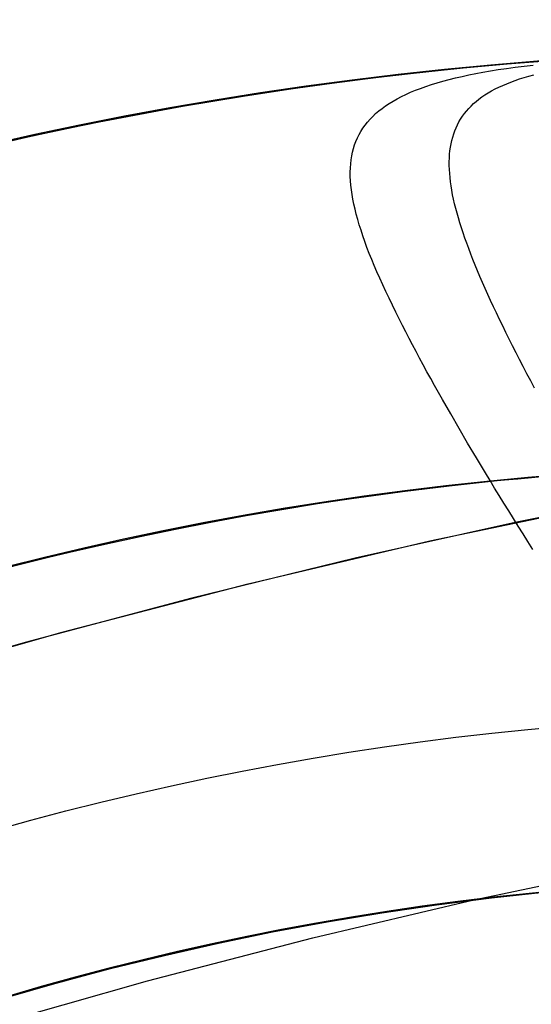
# Model space of a CAD drawing. Extents: x 5157 to 5867, y -156 to 1031.
# Tile 17 of 87: x 5473.089 to 5473.718, y 597.174 to 598.384. Entities that reach past the tile are written whole.
import ezdxf

# ---------------------------------------------------------------- set-up
doc = ezdxf.new("R2010")
doc.units = 0
doc.layers.add('1', color=7, linetype='CONTINUOUS')

msp = doc.modelspace()

# ---------------------------------------------------------------- linework, layer by layer
at = {"layer": '1', "color": 35}
for points in [[(5471.916, 597.2305), (5472.1722, 597.3244), (5472.4228, 597.4115), (5472.6679, 597.4917), (5472.9075, 597.565), (5473.1416, 597.6315), (5473.3702, 597.691), (5473.5932, 597.7437), (5473.8108, 597.7895), (5474.0228, 597.8285), (5474.2293, 597.8605), (5474.4303, 597.8857), (5474.6258, 597.9041), (5474.8157, 597.9155), (5474.9087, 597.9186)], [(5474.077, 597.8375), (5473.8896, 597.8047), (5473.6978, 597.7664), (5473.5016, 597.7227), (5473.301, 597.6736), (5473.0961, 597.6189), (5472.8867, 597.5589), (5472.673, 597.4933), (5472.455, 597.4223), (5472.2325, 597.3458), (5472.0056, 597.2639), (5471.7744, 597.1765), (5471.5388, 597.0837), (5471.2988, 596.9854), (5471.0545, 596.8816), (5470.8057, 596.7724), (5470.5526, 596.6577)], [(5471.9271, 596.758), (5472.1593, 596.8474), (5472.3865, 596.9307), (5472.6089, 597.008), (5472.8263, 597.0791), (5473.0389, 597.1442), (5473.2466, 597.2031), (5473.4494, 597.256), (5473.6473, 597.3027), (5473.8403, 597.3434), (5474.0284, 597.3779), (5474.2116, 597.4064), (5474.3899, 597.4287), (5474.5634, 597.445), (5474.7319, 597.4551), (5474.8143, 597.4579), (5474.8956, 597.4592)]]:
    msp.add_lwpolyline(points, dxfattribs=at)
for points in [[(5473.7198, 597.7334, 103.515), (5473.7137, 597.7429, 103.5133), (5473.7078, 597.7524, 103.5119), (5473.7018, 597.7618, 103.5106), (5473.6959, 597.7713, 103.5096), (5473.6901, 597.7807, 103.5088), (5473.6842, 597.7901, 103.5081), (5473.6785, 597.7994, 103.5077), (5473.6728, 597.8088, 103.5075), (5473.6671, 597.8181, 103.5074), (5473.6615, 597.8273, 103.5075), (5473.6504, 597.8458, 103.5084), (5473.6396, 597.864, 103.5099), (5473.6291, 597.8821, 103.5122), (5473.6188, 597.8999, 103.5151), (5473.6088, 597.9174, 103.5187), (5473.6039, 597.9261, 103.5207), (5473.5991, 597.9347, 103.5229), (5473.5944, 597.9432, 103.5252), (5473.5897, 597.9517, 103.5277), (5473.5852, 597.9601, 103.5304), (5473.5807, 597.9684, 103.5332), (5473.5763, 597.9766, 103.5361), (5473.572, 597.9847, 103.5392), (5473.5678, 597.9927, 103.5424), (5473.5637, 598.0006, 103.5457), (5473.5597, 598.0084, 103.5492), (5473.5558, 598.0161, 103.5528), (5473.5514, 598.0249, 103.5571), (5473.5472, 598.0336, 103.5616), (5473.5431, 598.0421, 103.5662), (5473.5391, 598.0504, 103.5709), (5473.5353, 598.0586, 103.5757), (5473.5317, 598.0666, 103.5807), (5473.5282, 598.0745, 103.5858), (5473.5249, 598.0822, 103.591), (5473.5218, 598.0898, 103.5963), (5473.5188, 598.0972, 103.6017), (5473.516, 598.1045, 103.6072), (5473.5134, 598.1116, 103.6128), (5473.5109, 598.1186, 103.6185), (5473.5087, 598.1255, 103.6243), (5473.5065, 598.1322, 103.6302), (5473.5046, 598.1387, 103.6361), (5473.5029, 598.1452, 103.6421), (5473.5013, 598.1515, 103.6482), (5473.4999, 598.1576, 103.6544), (5473.4987, 598.1636, 103.6606), (5473.4977, 598.1695, 103.6668), (5473.4969, 598.1753, 103.6732), (5473.4962, 598.1809, 103.6795), (5473.4958, 598.1864, 103.6859), (5473.4955, 598.1918, 103.6924), (5473.4955, 598.1971, 103.6989), (5473.4956, 598.2022, 103.7054), (5473.496, 598.2072, 103.7119), (5473.4965, 598.2121, 103.7185), (5473.4973, 598.2169, 103.725), (5473.4983, 598.2216, 103.7316), (5473.4994, 598.2261, 103.7382), (5473.5008, 598.2305, 103.7448), (5473.5024, 598.2348, 103.7514), (5473.5042, 598.2391, 103.758), (5473.5062, 598.2432, 103.7646), (5473.5085, 598.2471, 103.7712), (5473.511, 598.251, 103.7778), (5473.5136, 598.2548, 103.7843), (5473.5165, 598.2585, 103.7909), (5473.5197, 598.2621, 103.7973), (5473.523, 598.2655, 103.8038), (5473.5266, 598.2689, 103.8102), (5473.5305, 598.2722, 103.8166), (5473.5345, 598.2754, 103.8229), (5473.5388, 598.2785, 103.8292), (5473.5433, 598.2815, 103.8354), (5473.5481, 598.2844, 103.8416), (5473.5531, 598.2872, 103.8477), (5473.5584, 598.2899, 103.8537), (5473.5639, 598.2926, 103.8597), (5473.5696, 598.2952, 103.8656), (5473.5756, 598.2976, 103.8714), (5473.5818, 598.3, 103.8771), (5473.5883, 598.3023, 103.8827), (5473.5951, 598.3046, 103.8883), (5473.6021, 598.3067, 103.8937), (5473.6093, 598.3088, 103.899), (5473.6168, 598.3108, 103.9043), (5473.6246, 598.3128, 103.9094), (5473.6327, 598.3146, 103.9144), (5473.641, 598.3164, 103.9193), (5473.6496, 598.3182, 103.924), (5473.6584, 598.3198, 103.9287), (5473.6676, 598.3214, 103.9332), (5473.6773, 598.323, 103.9376), (5473.6874, 598.3245, 103.9419), (5473.6979, 598.3259, 103.946), (5473.7089, 598.3273, 103.9501), (5473.7202, 598.3286, 103.954)], [(5473.7217, 597.9315, 104.5133), (5473.7171, 597.9404, 104.5112), (5473.7125, 597.9492, 104.509), (5473.708, 597.958, 104.5066), (5473.7035, 597.9666, 104.504), (5473.6992, 597.9751, 104.5012), (5473.6949, 597.9835, 104.4983), (5473.6908, 597.9918, 104.4953), (5473.6867, 598, 104.4922), (5473.6828, 598.0081, 104.4889), (5473.6789, 598.0161, 104.4855), (5473.6752, 598.0239, 104.4819), (5473.6715, 598.0316, 104.4783), (5473.6679, 598.0393, 104.4745), (5473.6645, 598.0468, 104.4706), (5473.6612, 598.0542, 104.4666), (5473.6579, 598.0615, 104.4625), (5473.6548, 598.0687, 104.4583), (5473.6518, 598.0758, 104.454), (5473.6489, 598.0827, 104.4495), (5473.6461, 598.0896, 104.445), (5473.6435, 598.0964, 104.4404), (5473.6409, 598.103, 104.4357), (5473.6385, 598.1096, 104.431), (5473.6362, 598.116, 104.4261), (5473.634, 598.1223, 104.4212), (5473.632, 598.1286, 104.4161), (5473.63, 598.1347, 104.4111), (5473.6282, 598.1407, 104.4059), (5473.6266, 598.1466, 104.4007), (5473.625, 598.1525, 104.3954), (5473.6236, 598.1582, 104.3901), (5473.6223, 598.1638, 104.3847), (5473.6212, 598.1693, 104.3792), (5473.6202, 598.1747, 104.3738), (5473.6193, 598.18, 104.3682), (5473.6186, 598.1852, 104.3626), (5473.618, 598.1903, 104.357), (5473.6176, 598.1953, 104.3514), (5473.6172, 598.2002, 104.3457), (5473.6171, 598.205, 104.34), (5473.6171, 598.2097, 104.3342), (5473.6172, 598.2144, 104.3285), (5473.6175, 598.2189, 104.3227), (5473.6179, 598.2233, 104.3169), (5473.6185, 598.2276, 104.3111), (5473.6193, 598.2318, 104.3053), (5473.6202, 598.236, 104.2994), (5473.6213, 598.24, 104.2936), (5473.6225, 598.2439, 104.2878), (5473.6239, 598.2478, 104.282), (5473.6254, 598.2515, 104.2762), (5473.6271, 598.2552, 104.2704), (5473.629, 598.2588, 104.2646), (5473.631, 598.2622, 104.2588), (5473.6332, 598.2656, 104.2531), (5473.6356, 598.2689, 104.2474), (5473.6382, 598.2721, 104.2417), (5473.6409, 598.2752, 104.236), (5473.6438, 598.2782, 104.2304), (5473.6468, 598.2812, 104.2248), (5473.6501, 598.284, 104.2193), (5473.6535, 598.2867, 104.2138), (5473.6571, 598.2894, 104.2083), (5473.6609, 598.292, 104.2029), (5473.6649, 598.2945, 104.1976), (5473.6691, 598.2969, 104.1923), (5473.6734, 598.2992, 104.187), (5473.6779, 598.3014, 104.1819), (5473.6827, 598.3035, 104.1768), (5473.6876, 598.3056, 104.1717), (5473.6926, 598.3077, 104.1667), (5473.6979, 598.3096, 104.1618), (5473.7034, 598.3115, 104.157), (5473.709, 598.3133, 104.1522), (5473.7149, 598.3151, 104.1474), (5473.7209, 598.3168, 104.1428)], [(5473.0699, 597.1816, 104.0162), (5473.1353, 597.2005, 104.0162), (5473.201, 597.2181, 104.0162), (5473.2671, 597.2344, 104.0162), (5473.3335, 597.2494, 104.0162), (5473.4001, 597.2632, 104.0162), (5473.467, 597.2756, 104.0162), (5473.5342, 597.2867, 104.0162), (5473.6015, 597.2966, 104.0162), (5473.669, 597.3051, 104.0162), (5473.7367, 597.3123, 104.0162), (5473.8045, 597.3182, 104.0162), (5473.8724, 597.3228, 104.0162), (5473.9403, 597.326, 104.0162), (5474.0084, 597.3279, 104.0162), (5474.0764, 597.3285, 104.0162)]]:
    msp.add_polyline3d(points, dxfattribs=at)
at = {"layer": '1', "color": 35, "extrusion": (0, 0, -1)}
for centre, radius in [((-5474.0725, 593.834, -104.0162), 4.5125), ((-5474.0725, 593.834, -103.5073), 4.0035), ((-5474.0725, 593.834, -104.5252), 4.0035), ((-5474.0725, 593.834, -104.0162), 3.4946)]:
    msp.add_circle(centre, radius, dxfattribs=at)
for centre, radius, start, end in [((-5516.6223, 632.5079, -251.484), 65.4903, 38.737165, 218.737165), ((-5516.6223, 632.5079, -251.484), 64.4903, 38.737165, 218.737165), ((-5516.6223, 632.5079, -52.6073), 62.5, 38.737165, 218.737165), ((-5516.6223, 632.5079, -103.5073), 62.5, 38.737165, 218.737165), ((-5516.6223, 632.5079, -275), 65.4903, 38.737165, 218.737165), ((-5516.6223, 632.5079, -275), 65.4903, 218.737165, 38.737165), ((-5516.6223, 632.5079, -251.484), 65.4903, 218.737165, 38.737165), ((-5516.6223, 632.5079, -251.484), 64.4903, 218.737165, 38.737165), ((-5516.6223, 632.5079, -52.6073), 62.5, 218.737165, 38.737165), ((-5516.6223, 632.5079, -103.5073), 62.5, 218.737165, 38.737165), ((-5516.6223, 632.5079, -103.5073), 51.7937, 218.73717, 38.73717), ((-5516.6223, 632.5079, -101.5073), 50.5208, 218.73717, 38.73717), ((-5516.6223, 632.5079, -52.6073), 50.5208, 218.73717, 38.73717), ((-5516.6223, 632.5079, -225), 62.5222, 277.195356, 340.278975), ((-5516.6223, 632.5079, -226), 62.5222, 277.195356, 340.278975), ((-5474.0725, 593.834, -104.4578), 4.5125, 38.7372, 218.7372), ((-5474.0725, 593.834, -104.0162), 4.5125, 59.3975, 90.0912), ((-5474.0725, 593.834, -106.7068), 3.6956, 38.7372, 218.7372), ((-5474.0725, 593.834, -103.5073), 4.0035, 84.1996, 99.581), ((-5474.0725, 593.834, -104.5252), 4.0035, 49.3713, 90.0779), ((-5474.0725, 593.834, -103.5073), 4.0035, 59.3558, 84.1996), ((-5474.0725, 593.834, -104.0162), 3.4946, 64.6939, 90.0646)]:
    msp.add_arc(centre, radius, start, end, dxfattribs=at)
at = {"layer": '1', "color": 35}
for centre, radius, start, end in [((5516.6223, 632.5079, 275), 64.4903, 321.262835, 141.262835), ((5516.6223, 632.5079, 101.5073), 62.5, 321.262835, 141.262835), ((5516.6223, 632.5079, 47.8105), 62.5, 321.262835, 141.262835), ((5516.6223, 632.5079, 102.5073), 62.5, 321.262835, 141.262835), ((5516.6223, 632.5079, 275), 64.4903, 141.262835, 321.262835), ((5516.6223, 632.5079, 101.5073), 62.5, 141.262835, 321.262835), ((5516.6223, 632.5079, 47.8105), 62.5, 141.262835, 321.262835), ((5516.6223, 632.5079, 102.5073), 62.5, 141.262835, 321.262835), ((5516.6223, 632.5079, 106.7964), 51.7937, 141.26283, 321.26283), ((5516.6223, 632.5079, 77.0573), 50.5208, 141.26283, 321.26283), ((5516.6223, 632.5079, 34.2491), 47.4655, 141.26283, 321.26283), ((5516.6223, 632.5079, 3.8828), 45.7351, 141.26283, 321.26283), ((5516.6223, 632.5079, 4.8828), 44.7351, 141.26283, 321.26283), ((5516.6223, 632.5079, 112.0073), 49.872, 199.72103, 262.80464), ((5516.6223, 632.5079, 42.5073), 61.9935, 203.593595, 258.932075)]:
    msp.add_arc(centre, radius, start, end, dxfattribs=at)
at = {"layer": '1', "color": 39, "extrusion": (0, 0, -1)}
for centre, radius, start, end in [((-5516.4577, 631.9387, -24.5425), 78.0144, 275.680008, 35.680008), ((-5516.4577, 631.9387, -24.5425), 77.8291, 275.680008, 35.680008), ((-5516.4577, 631.9387, -16.9823), 77.8291, 275.680008, 35.680008), ((-5516.4577, 631.9387, -40.7363), 46.8201, 275.68001, 35.68001), ((-5516.4577, 631.9387, -18.2828), 46.8201, 275.68001, 35.68001)]:
    msp.add_arc(centre, radius, start, end, dxfattribs=at)
at = {"layer": '1', "color": 39}
for centre, radius, start, end in [((5516.4577, 631.9387, 16.9823), 78.0144, 144.319992, 264.319992), ((5516.4577, 631.9387, 20.7624), 78.0144, 144.319992, 264.319992), ((5516.4577, 631.9387, 3.0288), 47.2299, 144.31999, 264.31999), ((5516.4577, 631.9387, 40.737), 47.0505, 144.31999, 264.31999), ((5516.4577, 631.9387, 26.2828), 46.8201, 144.31999, 264.31999), ((5516.4577, 631.9387, 3.0309), 46.8201, 144.31999, 264.31999), ((5516.4577, 631.9387, 33.5095), 46.8201, 144.31999, 264.31999), ((5516.4577, 631.9387, 10.6568), 46.8201, 144.31999, 264.31999)]:
    msp.add_arc(centre, radius, start, end, dxfattribs=at)
at = {"layer": '1', "color": 39, "extrusion": (2.83448e-07, 2.34993e-06, -1)}
msp.add_arc((-5522.5149, 631.2362, -20.7532), 77.9945, 282.379123, 15.866251, dxfattribs=at)

doc.saveas('drawing.dxf')
